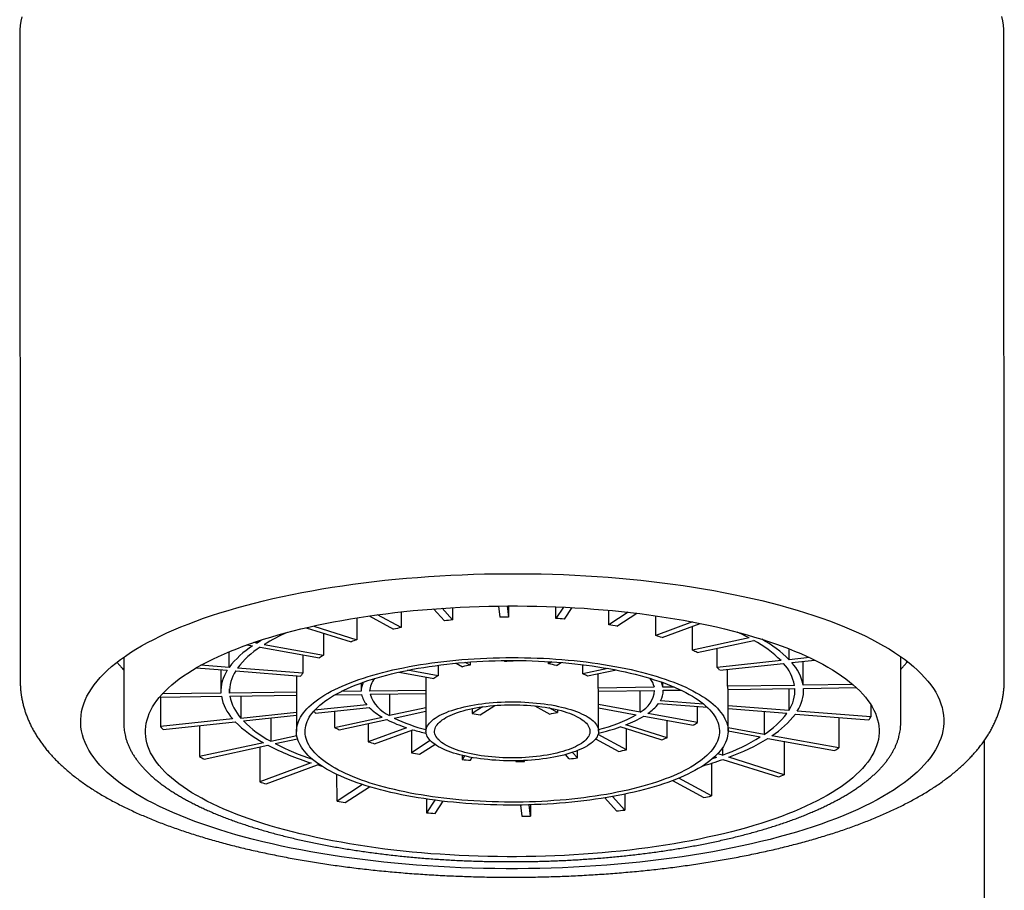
# Model space of a CAD drawing. Header units: millimetres. Extents: x 8 to 761, y 12 to 869.
# Tile 27 of 34: x 384 to 406, y 754 to 774. Entities that reach past the tile are written whole.
import ezdxf

# ---------------------------------------------------------------- set-up
doc = ezdxf.new("R2010")
doc.units = ezdxf.units.MM

msp = doc.modelspace()

# ---------------------------------------------------------------- linework, layer by layer
at = {"color": 7, "linetype": 'Continuous', "lineweight": 30}
for p, q in [((383.545, 773.67), (383.557, 758.634)), ((406.357, 758.652), (406.345, 773.688)), ((394.639, 760.373), (394.667, 760.115)), ((394.839, 760.375), (394.867, 760.118)), ((394.867, 760.375), (394.867, 760.118)), ((395.969, 760.083), (395.969, 760.355)), ((396.145, 760.348), (395.969, 760.083)), ((391.639, 760.142), (392.206, 759.834)), ((392.385, 759.873), (391.837, 760.17)), ((392.385, 760.237), (392.385, 759.873)), ((393.136, 760.306), (393.385, 760.03)), ((393.576, 760.051), (393.332, 760.32)), ((393.576, 760.336), (393.576, 760.051)), ((396.164, 760.068), (396.343, 760.337)), ((397.197, 759.939), (397.197, 760.274)), ((397.644, 760.228), (397.197, 759.939)), ((397.384, 759.905), (397.846, 760.204)), ((398.282, 759.688), (398.281, 760.146)), ((390.357, 759.91), (391.359, 759.593)), ((391.358, 760.099), (391.359, 759.593)), ((399.135, 760.003), (398.282, 759.688)), ((398.429, 759.641), (399.312, 759.968)), ((399.135, 759.351), (399.135, 759.902)), ((390.186, 759.871), (391.223, 759.543)), ((390.582, 759.745), (390.583, 759.234)), ((388.816, 759.474), (388.942, 759.451)), ((389.035, 759.512), (388.962, 759.525)), ((389.035, 759.512), (389.035, 759.549)), ((389.212, 759.48), (390.583, 759.234)), ((400.447, 759.634), (399.135, 759.351)), ((399.242, 759.293), (400.554, 759.576)), ((388.398, 758.949), (388.398, 759.313)), ((389.118, 759.419), (390.489, 759.173)), ((390.105, 759.242), (390.105, 758.818)), ((399.704, 758.949), (399.703, 759.392)), ((401.376, 759.127), (401.376, 759.379)), ((403.958, 757.664), (403.957, 759.201)), ((385.957, 759.187), (385.958, 757.65)), ((388.398, 758.949), (387.742, 759)), ((393.237, 759), (393.237, 758.756)), ((393.655, 759.048), (393.804, 758.967)), ((393.984, 759.005), (393.87, 759.067)), ((393.983, 759.075), (393.984, 759.005)), ((394.779, 759.109), (394.781, 759.09)), ((394.981, 759.092), (394.979, 759.11)), ((394.981, 759.11), (394.981, 759.092)), ((395.796, 759.03), (395.796, 759.085)), ((395.874, 759.081), (395.796, 759.03)), ((395.983, 758.996), (396.089, 759.065)), ((396.595, 758.802), (396.594, 759.013)), ((401.185, 759.107), (399.704, 758.949)), ((399.763, 758.884), (401.244, 759.042)), ((401.845, 759.177), (401.376, 759.127)), ((401.435, 759.062), (401.966, 759.118)), ((401.697, 758.537), (401.697, 759.09)), ((387.633, 758.938), (388.354, 758.883)), ((388.207, 758.894), (388.207, 758.403)), ((388.549, 758.868), (390.061, 758.751)), ((390.105, 758.818), (388.593, 758.934)), ((389.957, 758.759), (389.958, 757.465)), ((392.334, 758.841), (393.144, 758.696)), ((393.237, 758.756), (392.531, 758.883)), ((397.171, 758.927), (396.595, 758.802)), ((397.371, 758.889), (396.701, 758.744)), ((396.949, 758.472), (396.949, 758.798)), ((399.948, 758.513), (399.948, 758.904)), ((391.457, 758.589), (391.457, 758.406)), ((392.957, 758.729), (392.957, 758.417)), ((398.449, 758.493), (398.449, 758.598)), ((401.498, 758.534), (399.948, 758.513)), ((402.851, 758.553), (401.697, 758.537)), ((388.209, 758.352), (386.848, 758.334)), ((388.409, 758.355), (388.409, 758.451)), ((389.957, 758.376), (388.409, 758.355)), ((388.417, 758.283), (389.957, 758.304)), ((388.67, 758.286), (388.67, 757.775)), ((390.852, 758.316), (391.465, 758.325)), ((391.457, 758.397), (390.992, 758.391)), ((392.957, 758.417), (391.657, 758.4)), ((391.657, 758.4), (391.657, 758.412)), ((391.665, 758.327), (392.957, 758.345)), ((392.112, 758.333), (392.112, 757.835)), ((392.957, 758.407), (392.958, 757.467)), ((398.249, 758.49), (396.949, 758.472)), ((396.957, 758.4), (398.257, 758.418)), ((396.958, 757.47), (396.957, 758.41)), ((397.921, 757.914), (397.921, 758.413)), ((398.707, 758.496), (398.449, 758.493)), ((398.457, 758.42), (398.863, 758.426)), ((398.457, 758.411), (398.457, 758.42)), ((399.956, 758.441), (401.506, 758.462)), ((399.958, 757.473), (399.957, 758.441)), ((401.365, 758.46), (401.365, 757.949)), ((401.705, 758.465), (402.931, 758.482)), ((401.707, 758.414), (401.707, 758.465)), ((386.784, 758.261), (388.217, 758.28)), ((386.807, 758.261), (386.807, 757.577)), ((391.585, 758.086), (390.378, 757.957)), ((394.212, 757.848), (394.552, 758.068)), ((395.477, 758.058), (395.825, 757.87)), ((397.921, 757.914), (396.957, 758.088)), ((398.346, 758.112), (399.477, 758.025)), ((399.391, 758.102), (398.391, 758.179)), ((401.365, 757.949), (399.957, 758.058)), ((403.267, 758.088), (403.267, 757.803)), ((388.67, 757.775), (389.958, 757.912)), ((388.73, 757.71), (389.958, 757.841)), ((390.402, 757.888), (391.644, 758.02)), ((390.842, 757.935), (390.842, 757.561)), ((392.957, 758.017), (392.112, 757.835)), ((392.218, 757.777), (392.957, 757.936)), ((394.264, 758.036), (394.025, 757.881)), ((394.025, 757.995), (394.025, 757.881)), ((396.004, 757.908), (395.816, 758.01)), ((396.004, 757.97), (396.004, 757.908)), ((396.957, 758.01), (397.828, 757.854)), ((399.248, 757.676), (398.098, 757.883)), ((399.248, 757.676), (399.248, 758.042)), ((401.321, 757.882), (399.957, 757.988)), ((400.795, 757.923), (400.796, 757.397)), ((401.516, 757.867), (403.222, 757.736)), ((403.267, 757.803), (401.56, 757.934)), ((388.479, 757.755), (386.807, 757.577)), ((386.866, 757.512), (388.538, 757.69)), ((387.709, 757.602), (387.71, 756.885)), ((389.36, 757.777), (389.361, 757.241)), ((390.842, 757.561), (391.943, 757.798)), ((390.948, 757.503), (392.049, 757.74)), ((391.621, 757.648), (391.622, 757.226)), ((398.545, 757.321), (397.591, 757.622)), ((398.005, 757.822), (399.155, 757.615)), ((398.545, 757.321), (398.545, 757.725)), ((402.52, 757.79), (402.521, 757.087)), ((392.506, 757.553), (391.622, 757.226)), ((391.768, 757.179), (392.652, 757.506)), ((392.624, 757.496), (392.624, 756.972)), ((397.603, 757.041), (396.946, 757.397)), ((398.409, 757.27), (397.455, 757.572)), ((397.603, 757.041), (397.602, 757.525)), ((400.796, 757.397), (399.958, 757.548)), ((400.703, 757.337), (399.958, 757.471)), ((389.191, 757.204), (387.71, 756.885)), ((387.816, 756.827), (389.298, 757.147)), ((389.361, 757.241), (389.965, 757.372)), ((389.467, 757.183), (389.983, 757.294)), ((393.058, 757.254), (392.624, 756.972)), ((392.811, 756.939), (393.162, 757.166)), ((396.889, 757.292), (397.423, 757.002)), ((400.879, 757.305), (402.427, 757.027)), ((402.521, 757.087), (400.973, 757.366)), ((401.258, 757.237), (401.259, 756.462)), ((389.106, 757.105), (389.106, 756.296)), ((396.279, 756.832), (396.189, 756.931)), ((396.47, 756.852), (396.354, 756.98)), ((396.47, 756.852), (396.47, 757.022)), ((399.829, 756.915), (399.719, 756.949)), ((399.828, 757.086), (399.829, 756.915)), ((390.296, 756.736), (389.106, 756.296)), ((389.253, 756.25), (390.443, 756.689)), ((390.554, 756.656), (390.443, 756.689)), ((393.794, 756.912), (393.794, 756.815)), ((393.85, 756.899), (393.794, 756.815)), ((393.989, 756.8), (394.031, 756.862)), ((395.037, 756.785), (395.039, 756.767)), ((395.239, 756.77), (395.237, 756.792)), ((395.239, 756.77), (395.239, 756.792)), ((399.573, 756.727), (399.573, 755.971)), ((399.693, 756.864), (399.59, 756.828)), ((399.693, 756.864), (399.647, 756.879)), ((399.839, 756.818), (401.123, 756.412)), ((401.259, 756.462), (399.975, 756.868)), ((390.897, 755.852), (390.896, 756.469)), ((391.488, 756.235), (390.897, 755.852)), ((398.669, 756.326), (399.394, 755.932)), ((399.573, 755.971), (398.814, 756.383)), ((391.084, 755.819), (391.649, 756.185)), ((397.562, 756.011), (397.563, 755.644)), ((392.973, 755.898), (392.973, 755.581)), ((393.166, 755.871), (392.973, 755.581)), ((393.168, 755.566), (393.356, 755.848)), ((397.099, 755.925), (397.372, 755.623)), ((397.563, 755.644), (397.28, 755.956)), ((395.151, 755.76), (395.18, 755.503)), ((395.38, 755.506), (395.351, 755.765)), ((395.38, 755.765), (395.38, 755.506))]:
    msp.add_line(p, q, dxfattribs=at)
at = {"color": 7, "linetype": 'Continuous', "lineweight": 30, "flags": 128}
for points in [[(383.594, 774.033), (383.57, 773.931), (383.554, 773.829), (383.546, 773.727), (383.545, 773.67)], [(406.337, 773.835), (406.322, 773.937), (406.299, 774.038)], [(406.345, 773.688), (406.344, 773.733), (406.337, 773.835)], [(384.965, 757.567), (384.958, 757.656), (384.959, 757.746), (384.966, 757.835), (384.98, 757.925), (385.001, 758.014), (385.029, 758.103), (385.063, 758.192), (385.104, 758.28), (385.152, 758.368), (385.207, 758.456), (385.269, 758.543), (385.337, 758.629), (385.411, 758.715), (385.493, 758.8), (385.58, 758.885), (385.674, 758.968), (385.775, 759.051), (385.882, 759.133), (385.995, 759.214), (386.114, 759.294), (386.239, 759.372), (386.37, 759.45), (386.507, 759.526), (386.65, 759.601), (386.799, 759.675), (386.953, 759.748), (387.113, 759.819), (387.278, 759.888), (387.448, 759.956), (387.623, 760.023), (387.804, 760.088), (387.989, 760.151), (388.179, 760.213), (388.374, 760.273), (388.573, 760.331), (388.777, 760.387), (388.985, 760.442), (389.197, 760.495), (389.413, 760.545), (389.632, 760.594), (389.856, 760.641), (390.083, 760.686), (390.313, 760.729), (390.546, 760.769), (390.783, 760.808), (391.022, 760.844), (391.264, 760.879), (391.509, 760.911), (391.756, 760.941), (392.005, 760.969), (392.256, 760.994), (392.509, 761.017), (392.763, 761.038), (393.019, 761.057), (393.277, 761.073), (393.536, 761.087), (393.795, 761.099), (394.056, 761.109), (394.317, 761.116), (394.578, 761.12), (394.84, 761.123), (395.101, 761.123), (395.363, 761.121), (395.625, 761.116), (395.886, 761.109), (396.146, 761.1), (396.405, 761.088), (396.664, 761.074), (396.921, 761.058), (397.177, 761.039), (397.432, 761.019), (397.685, 760.995), (397.935, 760.97), (398.184, 760.942), (398.431, 760.913), (398.675, 760.881), (398.917, 760.846), (399.156, 760.81), (399.392, 760.772), (399.625, 760.731), (399.855, 760.688), (400.082, 760.644), (400.305, 760.597), (400.524, 760.548), (400.74, 760.498), (400.951, 760.445), (401.159, 760.391), (401.362, 760.334), (401.561, 760.276), (401.755, 760.216), (401.945, 760.155), (402.13, 760.092), (402.31, 760.027), (402.485, 759.96), (402.654, 759.892), (402.819, 759.823), (402.978, 759.752), (403.132, 759.679), (403.28, 759.606), (403.422, 759.53), (403.558, 759.454), (403.689, 759.377), (403.814, 759.298), (403.932, 759.218), (404.045, 759.138), (404.151, 759.056), (404.251, 758.973), (404.344, 758.89), (404.431, 758.805), (404.512, 758.72), (404.586, 758.634), (404.653, 758.548), (404.714, 758.461), (404.768, 758.373), (404.815, 758.285), (404.856, 758.197), (404.89, 758.108), (404.917, 758.019), (404.937, 757.93), (404.95, 757.84), (404.957, 757.751), (404.957, 757.661), (404.949, 757.572), (404.935, 757.483), (404.915, 757.393), (404.887, 757.304), (404.852, 757.216), (404.811, 757.127), (404.763, 757.039), (404.708, 756.951), (404.647, 756.864), (404.579, 756.778), (404.504, 756.692), (404.423, 756.607), (404.335, 756.523), (404.241, 756.439), (404.14, 756.356), (404.034, 756.274), (403.921, 756.194), (403.802, 756.114), (403.676, 756.035), (403.545, 755.958), (403.408, 755.881), (403.265, 755.806), (403.117, 755.732), (402.962, 755.66), (402.803, 755.589), (402.638, 755.519), (402.468, 755.451), (402.292, 755.384), (402.112, 755.319), (401.926, 755.256), (401.736, 755.194), (401.541, 755.134), (401.342, 755.076), (401.138, 755.02), (400.931, 754.965), (400.719, 754.913), (400.503, 754.862), (400.283, 754.813), (400.06, 754.766), (399.833, 754.721), (399.602, 754.679), (399.369, 754.638), (399.133, 754.599), (398.893, 754.563), (398.651, 754.529), (398.407, 754.496), (398.16, 754.467), (397.911, 754.439), (397.66, 754.413), (397.407, 754.39), (397.152, 754.369), (396.896, 754.35), (396.638, 754.334), (396.38, 754.32), (396.12, 754.308), (395.86, 754.299), (395.599, 754.292), (395.337, 754.287), (395.076, 754.285), (394.814, 754.285), (394.552, 754.287), (394.291, 754.291), (394.03, 754.298), (393.769, 754.308), (393.51, 754.319), (393.251, 754.333), (392.994, 754.349), (392.738, 754.368), (392.484, 754.389), (392.231, 754.412), (391.98, 754.437), (391.731, 754.465), (391.484, 754.495), (391.24, 754.527), (390.998, 754.561), (390.759, 754.597), (390.523, 754.636), (390.29, 754.676), (390.06, 754.719), (389.834, 754.764), (389.611, 754.81), (389.391, 754.859), (389.176, 754.91), (388.964, 754.962), (388.757, 755.017), (388.553, 755.073), (388.355, 755.131), (388.16, 755.191), (387.971, 755.253), (387.786, 755.316), (387.606, 755.381), (387.431, 755.447), (387.261, 755.515), (387.097, 755.585), (386.937, 755.656), (386.784, 755.728), (386.636, 755.802), (386.494, 755.877), (386.357, 755.953), (386.226, 756.031), (386.102, 756.109), (385.983, 756.189), (385.871, 756.27), (385.765, 756.352), (385.665, 756.434), (385.571, 756.518), (385.484, 756.602), (385.404, 756.687), (385.33, 756.773), (385.262, 756.86), (385.201, 756.947), (385.147, 757.034), (385.1, 757.122), (385.059, 757.21), (385.025, 757.299), (384.998, 757.388), (384.978, 757.477), (384.965, 757.567)], [(386.464, 757.352), (386.458, 757.429), (386.459, 757.505), (386.465, 757.581), (386.477, 757.657), (386.495, 757.733), (386.518, 757.808), (386.547, 757.884), (386.583, 757.959), (386.623, 758.034), (386.67, 758.108), (386.722, 758.182), (386.78, 758.256), (386.843, 758.329), (386.912, 758.401), (386.987, 758.473), (387.067, 758.544), (387.152, 758.614), (387.243, 758.684), (387.339, 758.752), (387.441, 758.82), (387.547, 758.887), (387.659, 758.953), (387.775, 759.018), (387.896, 759.082), (388.023, 759.144), (388.154, 759.206), (388.289, 759.266), (388.43, 759.326), (388.574, 759.384), (388.724, 759.44), (388.877, 759.495), (389.035, 759.549), (389.196, 759.602), (389.362, 759.653), (389.531, 759.702), (389.704, 759.75), (389.881, 759.796), (390.061, 759.841), (390.245, 759.884), (390.431, 759.926), (390.621, 759.966), (390.814, 760.004), (391.01, 760.04), (391.208, 760.075), (391.409, 760.107), (391.613, 760.138), (391.818, 760.168), (392.026, 760.195), (392.236, 760.22), (392.448, 760.244), (392.661, 760.266), (392.876, 760.285), (393.093, 760.303), (393.31, 760.319), (393.529, 760.333), (393.749, 760.345), (393.97, 760.355), (394.191, 760.363), (394.413, 760.369), (394.635, 760.373), (394.858, 760.375), (395.08, 760.375), (395.303, 760.373), (395.525, 760.369), (395.747, 760.363), (395.968, 760.355), (396.188, 760.345), (396.408, 760.334), (396.627, 760.32), (396.844, 760.304), (397.061, 760.286), (397.276, 760.267), (397.489, 760.245), (397.7, 760.222), (397.91, 760.196), (398.118, 760.169), (398.323, 760.14), (398.526, 760.109), (398.727, 760.076), (398.925, 760.042), (399.121, 760.006), (399.313, 759.968), (399.503, 759.928), (399.689, 759.887), (399.873, 759.844), (400.052, 759.799), (400.229, 759.753), (400.402, 759.705), (400.571, 759.655), (400.736, 759.605), (400.897, 759.552), (401.054, 759.498), (401.207, 759.443), (401.356, 759.387), (401.5, 759.329), (401.64, 759.27), (401.775, 759.21), (401.906, 759.148), (402.031, 759.085), (402.152, 759.022), (402.268, 758.957), (402.379, 758.891), (402.485, 758.824), (402.586, 758.756), (402.682, 758.688), (402.772, 758.618), (402.857, 758.548), (402.936, 758.477), (403.01, 758.405), (403.079, 758.333), (403.142, 758.26), (403.199, 758.186), (403.251, 758.112), (403.297, 758.038), (403.337, 757.963), (403.371, 757.888), (403.4, 757.813), (403.423, 757.737), (403.44, 757.661), (403.452, 757.585), (403.457, 757.509), (403.457, 757.433), (403.451, 757.357), (403.439, 757.281), (403.421, 757.205), (403.398, 757.129), (403.368, 757.054), (403.333, 756.979), (403.292, 756.904), (403.246, 756.829), (403.194, 756.755), (403.136, 756.682), (403.072, 756.609), (403.003, 756.537), (402.929, 756.465), (402.849, 756.394), (402.763, 756.323), (402.672, 756.254), (402.576, 756.185), (402.475, 756.117), (402.369, 756.05), (402.257, 755.985), (402.141, 755.92), (402.019, 755.856), (401.893, 755.793), (401.762, 755.731), (401.626, 755.671), (401.486, 755.612), (401.341, 755.554), (401.192, 755.497), (401.039, 755.442), (400.881, 755.388), (400.72, 755.336), (400.554, 755.285), (400.385, 755.235), (400.212, 755.188), (400.035, 755.141), (399.855, 755.096), (399.671, 755.053), (399.484, 755.012), (399.294, 754.972), (399.102, 754.934), (398.906, 754.898), (398.707, 754.863), (398.507, 754.83), (398.303, 754.799), (398.097, 754.77), (397.89, 754.743), (397.68, 754.717), (397.468, 754.694), (397.255, 754.672), (397.04, 754.652), (396.823, 754.634), (396.605, 754.619), (396.387, 754.605), (396.167, 754.593), (395.946, 754.583), (395.725, 754.575), (395.503, 754.569), (395.281, 754.565), (395.058, 754.563), (394.836, 754.562), (394.613, 754.564), (394.391, 754.568), (394.169, 754.574), (393.948, 754.582), (393.727, 754.592), (393.508, 754.604), (393.289, 754.618), (393.071, 754.633), (392.855, 754.651), (392.64, 754.671), (392.427, 754.692), (392.215, 754.716), (392.006, 754.741), (391.798, 754.768), (391.592, 754.797), (391.389, 754.828), (391.189, 754.861), (390.99, 754.896), (390.795, 754.932), (390.602, 754.97), (390.413, 755.009), (390.226, 755.051), (390.043, 755.094), (389.863, 755.139), (389.687, 755.185), (389.514, 755.233), (389.345, 755.282), (389.18, 755.333), (389.019, 755.385), (388.862, 755.439), (388.709, 755.494), (388.56, 755.551), (388.416, 755.609), (388.276, 755.668), (388.141, 755.728), (388.01, 755.79), (387.884, 755.852), (387.763, 755.916), (387.647, 755.981), (387.536, 756.047), (387.43, 756.114), (387.33, 756.181), (387.234, 756.25), (387.144, 756.319), (387.059, 756.39), (386.979, 756.461), (386.905, 756.532), (386.837, 756.605), (386.774, 756.678), (386.717, 756.751), (386.665, 756.825), (386.619, 756.9), (386.579, 756.974), (386.544, 757.05), (386.516, 757.125), (386.493, 757.201), (386.475, 757.276), (386.464, 757.352)], [(389.035, 759.512), (389.12, 759.564), (389.173, 759.594)], [(389.961, 757.4), (389.958, 757.45), (389.959, 757.5), (389.964, 757.55), (389.973, 757.6), (389.987, 757.65), (390.005, 757.699), (390.027, 757.749), (390.053, 757.798), (390.084, 757.847), (390.119, 757.895), (390.157, 757.944), (390.2, 757.991), (390.247, 758.039), (390.298, 758.086), (390.353, 758.132), (390.412, 758.178), (390.475, 758.223), (390.542, 758.267), (390.612, 758.311), (390.686, 758.354), (390.764, 758.397), (390.845, 758.438), (390.93, 758.479), (391.018, 758.519), (391.11, 758.558), (391.205, 758.596), (391.303, 758.633), (391.404, 758.669), (391.509, 758.704), (391.616, 758.738), (391.726, 758.771), (391.839, 758.803), (391.954, 758.834), (392.072, 758.863), (392.193, 758.891), (392.316, 758.918), (392.441, 758.944), (392.568, 758.969), (392.698, 758.992), (392.829, 759.014), (392.962, 759.035), (393.097, 759.054), (393.233, 759.072), (393.371, 759.089), (393.51, 759.104), (393.651, 759.118), (393.792, 759.131), (393.935, 759.142), (394.078, 759.151), (394.223, 759.159), (394.368, 759.166), (394.513, 759.171), (394.659, 759.175), (394.805, 759.178), (394.951, 759.178), (395.097, 759.178), (395.243, 759.176), (395.388, 759.172), (395.534, 759.167), (395.679, 759.161), (395.823, 759.153), (395.966, 759.144), (396.109, 759.133), (396.251, 759.121), (396.391, 759.108), (396.531, 759.093), (396.669, 759.076), (396.805, 759.059), (396.94, 759.04), (397.074, 759.019), (397.205, 758.998), (397.335, 758.975), (397.462, 758.95), (397.588, 758.925), (397.711, 758.898), (397.831, 758.87), (397.95, 758.841), (398.066, 758.81), (398.179, 758.779), (398.289, 758.746), (398.397, 758.712), (398.501, 758.677), (398.603, 758.642), (398.701, 758.605), (398.796, 758.567), (398.888, 758.528), (398.977, 758.489), (399.062, 758.448), (399.144, 758.407), (399.222, 758.364), (399.297, 758.322), (399.367, 758.278), (399.434, 758.234), (399.497, 758.189), (399.557, 758.143), (399.612, 758.097), (399.664, 758.05), (399.711, 758.003), (399.754, 757.955), (399.793, 757.907), (399.829, 757.858), (399.859, 757.81), (399.886, 757.761), (399.909, 757.711), (399.927, 757.662), (399.941, 757.612), (399.951, 757.562), (399.957, 757.512), (399.958, 757.462), (399.955, 757.412), (399.948, 757.362), (399.936, 757.313), (399.92, 757.263), (399.9, 757.213), (399.876, 757.164), (399.848, 757.115), (399.815, 757.066), (399.778, 757.018), (399.737, 756.97), (399.692, 756.922), (399.643, 756.875), (399.59, 756.829), (399.533, 756.783), (399.473, 756.737), (399.408, 756.692), (399.339, 756.648), (399.267, 756.605), (399.191, 756.562), (399.112, 756.52), (399.029, 756.479), (398.942, 756.438), (398.852, 756.399), (398.759, 756.361), (398.662, 756.323), (398.562, 756.286), (398.46, 756.251), (398.354, 756.216), (398.245, 756.183), (398.134, 756.15), (398.019, 756.119), (397.903, 756.089), (397.783, 756.06), (397.662, 756.032), (397.538, 756.006), (397.411, 755.981), (397.283, 755.957), (397.153, 755.934), (397.02, 755.913), (396.886, 755.893), (396.751, 755.874), (396.614, 755.857), (396.475, 755.841), (396.335, 755.826), (396.194, 755.813), (396.052, 755.801), (395.909, 755.791), (395.765, 755.782), (395.621, 755.775), (395.476, 755.769), (395.33, 755.764), (395.184, 755.761), (395.038, 755.759), (394.892, 755.759), (394.746, 755.76), (394.6, 755.763), (394.455, 755.767), (394.309, 755.773), (394.165, 755.78), (394.021, 755.789), (393.878, 755.799), (393.736, 755.81), (393.594, 755.823), (393.454, 755.837), (393.316, 755.853), (393.178, 755.87), (393.043, 755.888), (392.909, 755.908), (392.776, 755.929), (392.646, 755.951), (392.517, 755.975), (392.391, 756), (392.266, 756.026), (392.144, 756.053), (392.025, 756.082), (391.908, 756.112), (391.793, 756.143), (391.682, 756.175), (391.573, 756.208), (391.466, 756.242), (391.363, 756.278), (391.263, 756.314), (391.166, 756.351), (391.073, 756.39), (390.983, 756.429), (390.896, 756.469), (390.812, 756.51), (390.732, 756.552), (390.656, 756.594), (390.583, 756.638), (390.514, 756.682), (390.449, 756.726), (390.388, 756.772), (390.331, 756.818), (390.277, 756.864), (390.228, 756.911), (390.183, 756.959), (390.141, 757.006), (390.104, 757.055), (390.071, 757.103), (390.042, 757.152), (390.018, 757.202), (389.997, 757.251), (389.981, 757.301), (389.969, 757.35), (389.961, 757.4)], [(390.161, 757.403), (390.158, 757.452), (390.159, 757.501), (390.164, 757.55), (390.174, 757.599), (390.188, 757.648), (390.206, 757.697), (390.228, 757.746), (390.255, 757.794), (390.286, 757.842), (390.321, 757.889), (390.36, 757.937), (390.403, 757.984), (390.45, 758.03), (390.502, 758.076), (390.557, 758.121), (390.617, 758.166), (390.68, 758.21), (390.747, 758.254), (390.818, 758.296), (390.892, 758.338), (390.97, 758.38), (391.052, 758.42), (391.137, 758.46), (391.226, 758.498), (391.318, 758.536), (391.413, 758.573), (391.511, 758.609), (391.613, 758.644), (391.717, 758.677), (391.825, 758.71), (391.935, 758.742), (392.048, 758.772), (392.163, 758.801), (392.281, 758.829), (392.402, 758.856), (392.524, 758.882), (392.649, 758.906), (392.776, 758.929), (392.905, 758.951), (393.036, 758.971), (393.168, 758.99), (393.302, 759.008), (393.438, 759.025), (393.575, 759.039), (393.713, 759.053), (393.852, 759.065), (393.992, 759.076), (394.133, 759.085), (394.275, 759.093), (394.418, 759.099), (394.561, 759.104), (394.704, 759.108), (394.847, 759.11), (394.991, 759.11), (395.135, 759.109), (395.278, 759.107), (395.421, 759.103), (395.564, 759.097), (395.706, 759.091), (395.848, 759.082), (395.988, 759.073), (396.128, 759.061), (396.267, 759.049), (396.404, 759.035), (396.541, 759.019), (396.675, 759.003), (396.809, 758.984), (396.94, 758.965), (397.07, 758.944), (397.198, 758.922), (397.324, 758.898), (397.448, 758.874), (397.57, 758.848), (397.689, 758.82), (397.806, 758.792), (397.92, 758.762), (398.032, 758.731), (398.141, 758.7), (398.247, 758.666), (398.35, 758.632), (398.45, 758.597), (398.547, 758.561), (398.641, 758.524), (398.731, 758.486), (398.818, 758.447), (398.902, 758.407), (398.982, 758.366), (399.058, 758.325), (399.131, 758.282), (399.2, 758.239), (399.266, 758.196), (399.327, 758.151), (399.385, 758.106), (399.438, 758.061), (399.488, 758.015), (399.533, 757.968), (399.574, 757.921), (399.612, 757.874), (399.645, 757.826), (399.674, 757.778), (399.698, 757.73), (399.719, 757.681), (399.735, 757.632), (399.747, 757.583), (399.754, 757.534), (399.758, 757.485), (399.757, 757.436), (399.751, 757.387), (399.742, 757.338), (399.728, 757.289), (399.71, 757.241), (399.687, 757.192), (399.661, 757.144), (399.63, 757.096), (399.595, 757.048), (399.556, 757.001), (399.513, 756.954), (399.465, 756.908), (399.414, 756.862), (399.358, 756.816), (399.299, 756.772), (399.236, 756.727), (399.169, 756.684), (399.098, 756.641), (399.024, 756.599), (398.945, 756.558), (398.864, 756.517), (398.779, 756.478), (398.69, 756.439), (398.598, 756.401), (398.503, 756.365), (398.404, 756.329), (398.303, 756.294), (398.198, 756.26), (398.091, 756.227), (397.981, 756.196), (397.868, 756.165), (397.752, 756.136), (397.634, 756.108), (397.514, 756.081), (397.391, 756.056), (397.266, 756.031), (397.14, 756.008), (397.011, 755.987), (396.88, 755.966), (396.747, 755.947), (396.613, 755.929), (396.478, 755.913), (396.341, 755.898), (396.203, 755.884), (396.064, 755.872), (395.923, 755.862), (395.782, 755.852), (395.641, 755.845), (395.498, 755.838), (395.355, 755.833), (395.212, 755.83), (395.068, 755.828), (394.925, 755.827), (394.781, 755.828), (394.638, 755.831), (394.495, 755.835), (394.352, 755.84), (394.21, 755.847), (394.068, 755.855), (393.928, 755.865), (393.788, 755.876), (393.649, 755.889), (393.511, 755.903), (393.375, 755.918), (393.24, 755.935), (393.107, 755.953), (392.975, 755.973), (392.845, 755.993), (392.717, 756.016), (392.591, 756.039), (392.468, 756.064), (392.346, 756.09), (392.227, 756.117), (392.11, 756.146), (391.995, 756.175), (391.884, 756.206), (391.775, 756.238), (391.669, 756.271), (391.566, 756.305), (391.466, 756.34), (391.369, 756.376), (391.275, 756.414), (391.185, 756.452), (391.097, 756.491), (391.014, 756.531), (390.934, 756.571), (390.857, 756.613), (390.784, 756.655), (390.715, 756.698), (390.65, 756.742), (390.589, 756.786), (390.531, 756.831), (390.478, 756.877), (390.428, 756.923), (390.383, 756.969), (390.341, 757.016), (390.304, 757.064), (390.271, 757.111), (390.242, 757.159), (390.217, 757.208), (390.197, 757.256), (390.181, 757.305), (390.169, 757.354), (390.161, 757.403)], [(392.957, 758.417), (392.957, 758.408), (392.957, 758.407)], [(392.959, 757.441), (392.958, 757.473), (392.961, 757.505), (392.968, 757.536), (392.979, 757.567), (392.995, 757.599), (393.015, 757.629), (393.039, 757.66), (393.067, 757.69), (393.099, 757.72), (393.135, 757.749), (393.175, 757.777), (393.219, 757.805), (393.266, 757.832), (393.317, 757.859), (393.372, 757.884), (393.43, 757.909), (393.491, 757.933), (393.555, 757.955), (393.623, 757.977), (393.693, 757.998), (393.766, 758.017), (393.841, 758.035), (393.919, 758.052), (393.999, 758.068), (394.081, 758.083), (394.165, 758.096), (394.251, 758.108), (394.338, 758.119), (394.426, 758.128), (394.516, 758.135), (394.607, 758.142), (394.698, 758.147), (394.79, 758.15), (394.882, 758.152), (394.974, 758.153), (395.067, 758.152), (395.159, 758.149), (395.25, 758.145), (395.342, 758.14), (395.432, 758.133), (395.521, 758.125), (395.609, 758.116), (395.696, 758.105), (395.781, 758.093), (395.864, 758.079), (395.945, 758.064), (396.025, 758.048), (396.102, 758.031), (396.176, 758.012), (396.248, 757.992), (396.317, 757.971), (396.384, 757.949), (396.447, 757.926), (396.507, 757.902), (396.564, 757.877), (396.617, 757.852), (396.667, 757.825), (396.713, 757.798), (396.755, 757.77), (396.794, 757.741), (396.829, 757.712), (396.859, 757.682), (396.886, 757.652), (396.908, 757.621), (396.927, 757.59), (396.941, 757.559), (396.951, 757.528), (396.956, 757.496), (396.958, 757.465), (396.955, 757.433), (396.948, 757.401), (396.936, 757.37), (396.921, 757.339), (396.901, 757.308), (396.877, 757.278), (396.849, 757.247), (396.817, 757.218), (396.781, 757.189), (396.741, 757.16), (396.697, 757.132), (396.65, 757.105), (396.599, 757.079), (396.544, 757.053), (396.486, 757.029), (396.425, 757.005), (396.36, 756.982), (396.293, 756.961), (396.223, 756.94), (396.15, 756.92), (396.075, 756.902), (395.997, 756.885), (395.917, 756.869), (395.835, 756.855), (395.751, 756.841), (395.665, 756.83), (395.578, 756.819), (395.489, 756.81), (395.4, 756.802), (395.309, 756.796), (395.218, 756.791), (395.126, 756.787), (395.034, 756.785), (394.941, 756.785), (394.849, 756.786), (394.757, 756.788), (394.665, 756.792), (394.574, 756.797), (394.484, 756.804), (394.395, 756.812), (394.307, 756.822), (394.22, 756.833), (394.135, 756.845), (394.052, 756.858), (393.97, 756.873), (393.891, 756.89), (393.814, 756.907), (393.74, 756.926), (393.668, 756.945), (393.598, 756.966), (393.532, 756.988), (393.469, 757.011), (393.409, 757.035), (393.352, 757.06), (393.299, 757.086), (393.249, 757.112), (393.203, 757.14), (393.16, 757.168), (393.122, 757.196), (393.087, 757.226), (393.056, 757.255), (393.03, 757.286), (393.007, 757.316), (392.989, 757.347), (392.975, 757.378), (392.965, 757.41), (392.959, 757.441)], [(393.159, 757.444), (393.158, 757.474), (393.161, 757.504), (393.168, 757.534), (393.18, 757.564), (393.196, 757.593), (393.216, 757.622), (393.24, 757.651), (393.268, 757.68), (393.3, 757.707), (393.336, 757.735), (393.376, 757.762), (393.42, 757.788), (393.467, 757.813), (393.518, 757.837), (393.573, 757.861), (393.63, 757.883), (393.691, 757.905), (393.755, 757.926), (393.821, 757.945), (393.891, 757.964), (393.963, 757.981), (394.037, 757.997), (394.113, 758.012), (394.191, 758.025), (394.272, 758.037), (394.354, 758.048), (394.437, 758.058), (394.521, 758.066), (394.607, 758.072), (394.693, 758.077), (394.78, 758.081), (394.868, 758.083), (394.955, 758.084), (395.043, 758.084), (395.13, 758.082), (395.217, 758.078), (395.304, 758.073), (395.389, 758.067), (395.474, 758.059), (395.557, 758.05), (395.639, 758.039), (395.72, 758.027), (395.798, 758.014), (395.875, 757.999), (395.949, 757.983), (396.021, 757.966), (396.09, 757.948), (396.157, 757.929), (396.221, 757.908), (396.282, 757.887), (396.34, 757.864), (396.394, 757.841), (396.445, 757.816), (396.493, 757.791), (396.537, 757.765), (396.577, 757.739), (396.613, 757.711), (396.646, 757.684), (396.674, 757.655), (396.699, 757.626), (396.719, 757.597), (396.735, 757.568), (396.747, 757.538), (396.754, 757.508), (396.758, 757.478), (396.757, 757.448), (396.752, 757.418), (396.742, 757.389), (396.728, 757.359), (396.711, 757.33), (396.688, 757.301), (396.662, 757.272), (396.632, 757.244), (396.598, 757.216), (396.56, 757.189), (396.518, 757.163), (396.472, 757.137), (396.423, 757.112), (396.371, 757.088), (396.315, 757.065), (396.256, 757.043), (396.193, 757.022), (396.128, 757.002), (396.06, 756.983), (395.989, 756.965), (395.916, 756.948), (395.841, 756.933), (395.764, 756.919), (395.684, 756.906), (395.603, 756.895), (395.521, 756.885), (395.437, 756.876), (395.352, 756.868), (395.266, 756.863), (395.179, 756.858), (395.092, 756.855), (395.004, 756.853), (394.917, 756.853), (394.829, 756.855), (394.742, 756.858), (394.655, 756.862), (394.569, 756.868), (394.484, 756.875), (394.4, 756.883), (394.317, 756.893), (394.236, 756.904), (394.157, 756.917), (394.079, 756.931), (394.004, 756.946), (393.931, 756.963), (393.86, 756.98), (393.792, 756.999), (393.726, 757.019), (393.664, 757.04), (393.604, 757.062), (393.548, 757.085), (393.495, 757.109), (393.446, 757.134), (393.4, 757.159), (393.358, 757.185), (393.32, 757.212), (393.286, 757.24), (393.255, 757.268), (393.229, 757.297), (393.206, 757.326), (393.188, 757.355), (393.174, 757.384), (393.165, 757.414), (393.159, 757.444)]]:
    msp.add_lwpolyline(points, dxfattribs=at)
at = {"color": 7, "linetype": 'Continuous', "lineweight": 30}
for centre, radius, start, end in [((394.967, 745.525), 14.593, 90.3919, 91.1766), ((394.853, 747.146), 12.968, 95.6482, 96.4972), ((395.015, 746.442), 13.675, 85.1791, 85.9986), ((395.414, 749.483), 10.606, 79.2929, 80.32), ((391.559, 755.677), 4.469, 113.9752, 121.6785), ((394.298, 750.574), 9.494, 101.624, 102.7298), ((396.349, 753.32), 6.655, 71.7901, 73.1147), ((398.116, 755.179), 5.027, 62.3794, 65.8992), ((390.073, 757.681), 2.101, 122.6001, 142.8696), ((393.22, 754.349), 5.565, 109.5406, 111.033), ((399.288, 757.215), 2.679, 44.9277, 61.8064), ((399.43, 757.19), 2.745, 44.873, 61.5271), ((390.218, 757.703), 2.039, 122.6395, 142.8302), ((391.906, 757.092), 2.518, 121.7009, 124.2333), ((397.637, 756.464), 3.252, 60.4393, 62.5742), ((394.694, 755.277), 3.796, 100.7902, 103.5564), ((394.961, 753.258), 5.834, 89.8027, 91.7657), ((395.14, 754.842), 4.239, 78.5182, 81.088), ((400.479, 758.342), 1.037, 10.7048, 42.4475), ((400.647, 758.34), 1.069, 10.6386, 42.5098), ((389.101, 758.393), 0.893, 146.7507, 182.6205), ((389.274, 758.394), 0.866, 146.8195, 182.5472), ((390.865, 758.264), 0.941, 143.9193, 148.8011), ((393.737, 757.883), 1.007, 119.7987, 126.1355), ((396.028, 757.632), 1.3, 58.8357, 64.1778), ((398.808, 758.08), 1.248, 40.1075, 44.1516), ((391.907, 758.402), 0.45, 152.8242, 180.5967), ((392.135, 758.39), 0.478, 140.783, 178.8393), ((397.751, 758.377), 0.511, 12.7396, 38.7467), ((397.981, 758.396), 0.478, 11.6137, 26.8963), ((399.362, 758.411), 0.595, 2.8501, 9.8629), ((392.006, 758.446), 0.554, 192.659, 220.5723), ((392.459, 758.598), 0.839, 198.8524, 245.5701), ((396.716, 758.409), 0.241, 0.1529, 15.0836), ((397.613, 758.484), 0.647, 298.3855, 354.1376), ((397.998, 758.416), 0.459, 328.7986, 0.4781), ((400.64, 758.423), 0.866, 326.8183, 2.5702), ((400.814, 758.424), 0.893, 326.7495, 2.6428), ((389.267, 758.477), 1.068, 190.6179, 222.5119), ((389.435, 758.475), 1.037, 190.6835, 222.4496), ((397.496, 758.783), 1.083, 303.7531, 321.7167), ((391.279, 758.742), 1.224, 221.2186, 224.21), ((392.645, 759.054), 1.439, 225.9414, 240.7927), ((394.794, 761.62), 3.817, 258.3874, 261.2422), ((395.194, 761.224), 3.413, 280.6479, 283.7238), ((396.146, 760.86), 3.445, 283.6305, 299.2192), ((399.696, 759.114), 2.039, 302.6395, 322.8302), ((399.841, 759.136), 2.101, 302.6001, 322.8696), ((390.494, 759.638), 2.761, 224.8943, 241.8398), ((390.626, 759.602), 2.679, 224.9277, 241.8064), ((393.552, 760.743), 3.357, 243.4154, 251.8477), ((393.849, 761.125), 3.724, 244.0378, 256.1596), ((396.627, 760.146), 2.702, 290.9161, 300.6646), ((397.886, 759.673), 2.417, 301.6481, 304.2861), ((401.914, 758.655), 1.599, 324.9244, 327.796), ((388.409, 758.967), 2.121, 220.9402, 223.3189), ((392.384, 760.275), 3.122, 240.3948, 242.6187), ((394.245, 762.867), 5.593, 253.4535, 256.7362), ((395.771, 762.456), 5.167, 283.2388, 289.0283), ((392.24, 762.879), 6.444, 242.8264, 252.4367), ((392.269, 762.635), 6.13, 242.8016, 251.5267), ((393.621, 763.294), 6.389, 251.7625, 253.1423), ((396.625, 762.306), 5.342, 289.5095, 291.0641), ((398.068, 761.674), 5.074, 290.3025, 301.2781), ((398.163, 761.773), 5.229, 290.281, 301.2997), ((394.519, 766.979), 10.184, 259.2761, 260.3458), ((395.591, 765.927), 9.111, 281.6057, 282.7578), ((400.145, 760.648), 4.28, 302.2223, 303.7118), ((390.401, 761.715), 5.529, 240.8789, 242.1346), ((394.902, 769.896), 13.128, 265.162, 266.0156), ((394.948, 770.777), 14.009, 270.3755, 271.193), ((395.057, 769.22), 12.449, 275.6305, 276.5149), ((396.89, 765.066), 8.759, 286.3952, 289.6745), ((397.911, 765.311), 9.461, 289.8479, 290.7257), ((392.591, 767.061), 11.314, 252.0629, 252.842), ((394.181, 773.586), 18.035, 259.5079, 260.1119), ((396.079, 771.725), 16.137, 281.8554, 282.5059), ((394.859, 778.753), 23.249, 265.3478, 265.8298), ((395.135, 777.556), 22.047, 275.823, 276.3224), ((394.94, 780.312), 24.81, 270.5534, 271.015)]:
    msp.add_arc(centre, radius, start, end, dxfattribs=at)
for points, knots in [([(385.801, 759.072), (385.805, 759.067), (385.825, 759.04), (385.864, 758.993), (385.912, 758.937), (385.944, 758.903), (385.957, 758.89)], [0, 0, 0, 0, 0.08145, 0.43004, 0.779854, 1, 1, 1, 1]), ([(403.957, 758.904), (403.97, 758.918), (404.004, 758.954), (404.053, 759.011), (404.091, 759.058), (404.109, 759.083), (404.112, 759.086)], [0, 0, 0, 0, 0.243188, 0.594535, 0.945189, 1, 1, 1, 1]), ([(383.557, 758.634), (383.557, 758.617), (383.557, 758.568), (383.561, 758.491), (383.567, 758.427), (383.57, 758.394), (383.571, 758.391)], [0, 0, 0, 0, 0.2174491, 0.5951346, 0.9540053, 1, 1, 1, 1]), ([(383.571, 758.391), (383.573, 758.369), (383.579, 758.317), (383.593, 758.234), (383.611, 758.143), (383.634, 758.052), (383.66, 757.962), (383.69, 757.872), (383.724, 757.783), (383.761, 757.694), (383.803, 757.606), (383.848, 757.518), (383.897, 757.43), (383.951, 757.343), (384.008, 757.256), (384.07, 757.17), (384.135, 757.084), (384.205, 756.999), (384.279, 756.915), (384.358, 756.831), (384.44, 756.747), (384.527, 756.665), (384.618, 756.584), (384.713, 756.503), (384.812, 756.424), (384.915, 756.346), (385.021, 756.269), (385.131, 756.193), (385.245, 756.119), (385.361, 756.046), (385.481, 755.974), (385.604, 755.904), (385.73, 755.836), (385.859, 755.768), (385.991, 755.703), (386.125, 755.638), (386.262, 755.575), (386.402, 755.514), (386.544, 755.454), (386.689, 755.395), (386.836, 755.337), (386.986, 755.281), (387.138, 755.226), (387.292, 755.173), (387.449, 755.121), (387.608, 755.07), (387.769, 755.02), (387.932, 754.971), (388.098, 754.924), (388.265, 754.878), (388.435, 754.834), (388.607, 754.79), (388.78, 754.748), (388.956, 754.707), (389.133, 754.668), (389.312, 754.63), (389.493, 754.593), (389.676, 754.557), (389.86, 754.522), (390.046, 754.489), (390.233, 754.457), (390.422, 754.427), (390.612, 754.397), (390.804, 754.369), (390.997, 754.343), (391.191, 754.317), (391.386, 754.293), (391.583, 754.27), (391.78, 754.249), (391.979, 754.229), (392.178, 754.21), (392.379, 754.193), (392.58, 754.176), (392.782, 754.162), (392.985, 754.148), (393.188, 754.136), (393.392, 754.125), (393.596, 754.116), (393.801, 754.108), (394.006, 754.101), (394.212, 754.095), (394.418, 754.091), (394.624, 754.089), (394.83, 754.087), (395.036, 754.087), (395.242, 754.088), (395.448, 754.091), (395.653, 754.095), (395.859, 754.101), (396.064, 754.107), (396.269, 754.115), (396.473, 754.125), (396.677, 754.136), (396.881, 754.148), (397.084, 754.161), (397.286, 754.176), (397.487, 754.192), (397.688, 754.209), (397.887, 754.228), (398.086, 754.248), (398.284, 754.27), (398.48, 754.292), (398.676, 754.316), (398.87, 754.342), (399.063, 754.368), (399.255, 754.396), (399.446, 754.426), (399.635, 754.456), (399.822, 754.488), (400.008, 754.521), (400.193, 754.555), (400.375, 754.591), (400.556, 754.628), (400.736, 754.666), (400.913, 754.705), (401.089, 754.746), (401.263, 754.788), (401.435, 754.831), (401.604, 754.875), (401.772, 754.921), (401.938, 754.968), (402.101, 755.016), (402.263, 755.066), (402.422, 755.116), (402.579, 755.168), (402.734, 755.222), (402.886, 755.276), (403.036, 755.332), (403.183, 755.389), (403.328, 755.448), (403.471, 755.508), (403.611, 755.569), (403.748, 755.631), (403.883, 755.695), (404.015, 755.76), (404.145, 755.827), (404.272, 755.895), (404.395, 755.965), (404.516, 756.036), (404.634, 756.109), (404.749, 756.183), (404.861, 756.259), (404.969, 756.337), (405.074, 756.415), (405.176, 756.496), (405.273, 756.577), (405.367, 756.66), (405.457, 756.745), (405.543, 756.83), (405.624, 756.917), (405.701, 757.004), (405.774, 757.092), (405.842, 757.181), (405.906, 757.271), (405.966, 757.361), (406.021, 757.452), (406.072, 757.543), (406.118, 757.634), (406.16, 757.725), (406.198, 757.817), (406.232, 757.909), (406.261, 758.001), (406.287, 758.094), (406.309, 758.186), (406.326, 758.279), (406.34, 758.372), (406.35, 758.464), (406.355, 758.557), (406.358, 758.62), (406.357, 758.652), (406.357, 758.653)], [0, 0, 0, 0, 0.003471, 0.008389, 0.013325, 0.018289, 0.023289, 0.028332, 0.033425, 0.038575, 0.043789, 0.049072, 0.054431, 0.059871, 0.065397, 0.07101, 0.076715, 0.08251, 0.088394, 0.094364, 0.100416, 0.106543, 0.112737, 0.118988, 0.125288, 0.131627, 0.137995, 0.144383, 0.150785, 0.157193, 0.1636, 0.170003, 0.176397, 0.182781, 0.189151, 0.195508, 0.201851, 0.208178, 0.214491, 0.220788, 0.22707, 0.233339, 0.239593, 0.245834, 0.252062, 0.258277, 0.264481, 0.270674, 0.276857, 0.283029, 0.289192, 0.295345, 0.301491, 0.307628, 0.313758, 0.31988, 0.325996, 0.332106, 0.338209, 0.344307, 0.3504, 0.356488, 0.362571, 0.36865, 0.374725, 0.380796, 0.386863, 0.392928, 0.398989, 0.405047, 0.411103, 0.417156, 0.423207, 0.429256, 0.435303, 0.441349, 0.447393, 0.453436, 0.459478, 0.465519, 0.471558, 0.477598, 0.483637, 0.489675, 0.495713, 0.501752, 0.50779, 0.513829, 0.519868, 0.525908, 0.531948, 0.537989, 0.544032, 0.550075, 0.55612, 0.562167, 0.568215, 0.574265, 0.580317, 0.586372, 0.592429, 0.598489, 0.604551, 0.610617, 0.616687, 0.622759, 0.628836, 0.634917, 0.641003, 0.647093, 0.653188, 0.659289, 0.665395, 0.671507, 0.677626, 0.683752, 0.689885, 0.696025, 0.702174, 0.708332, 0.714498, 0.720674, 0.726861, 0.733058, 0.739267, 0.745488, 0.751721, 0.757967, 0.764227, 0.770502, 0.776791, 0.783095, 0.789415, 0.795751, 0.802103, 0.80847, 0.814852, 0.821249, 0.827658, 0.834077, 0.840504, 0.846934, 0.853361, 0.859779, 0.86618, 0.872555, 0.878894, 0.885189, 0.891427, 0.897599, 0.903697, 0.909712, 0.915639, 0.921473, 0.927212, 0.932857, 0.93841, 0.943873, 0.949252, 0.954551, 0.959778, 0.964938, 0.97004, 0.975089, 0.980095, 0.985063, 0.990001, 0.994918, 0.999819, 1, 1, 1, 1]), ([(385.958, 757.649), (385.958, 757.642), (385.958, 757.613), (385.961, 757.56), (385.967, 757.491), (385.978, 757.422), (385.993, 757.352), (386.013, 757.282), (386.036, 757.212), (386.063, 757.142), (386.095, 757.072), (386.132, 757.001), (386.172, 756.931), (386.218, 756.86), (386.266, 756.793), (386.316, 756.728), (386.368, 756.665), (386.424, 756.604), (386.482, 756.542), (386.545, 756.482), (386.61, 756.422), (386.679, 756.363), (386.751, 756.304), (386.826, 756.246), (386.904, 756.189), (386.985, 756.132), (387.069, 756.077), (387.156, 756.022), (387.246, 755.968), (387.339, 755.914), (387.435, 755.862), (387.533, 755.81), (387.635, 755.759), (387.739, 755.709), (387.845, 755.659), (387.955, 755.611), (388.067, 755.563), (388.181, 755.516), (388.298, 755.47), (388.418, 755.425), (388.54, 755.381), (388.664, 755.337), (388.791, 755.295), (388.92, 755.253), (389.051, 755.213), (389.184, 755.173), (389.32, 755.134), (389.458, 755.096), (389.597, 755.06), (389.739, 755.024), (389.883, 754.989), (390.028, 754.955), (390.176, 754.922), (390.325, 754.891), (390.476, 754.86), (390.629, 754.83), (390.783, 754.801), (390.939, 754.774), (391.096, 754.747), (391.255, 754.722), (391.415, 754.697), (391.576, 754.674), (391.739, 754.652), (391.902, 754.631), (392.067, 754.611), (392.233, 754.592), (392.4, 754.574), (392.568, 754.558), (392.736, 754.543), (392.905, 754.528), (393.075, 754.515), (393.245, 754.503), (393.416, 754.493), (393.587, 754.483), (393.758, 754.474), (393.928, 754.467), (394.097, 754.461), (394.263, 754.456), (394.424, 754.453), (394.567, 754.45), (394.693, 754.449), (394.819, 754.448), (394.908, 754.448), (394.96, 754.448)], [0, 0, 0, 0, 0.003488, 0.015825, 0.028238, 0.040745, 0.053364, 0.066112, 0.079003, 0.092048, 0.105254, 0.118622, 0.13215, 0.145831, 0.159653, 0.172151, 0.184702, 0.197297, 0.209926, 0.222584, 0.235262, 0.247955, 0.260658, 0.273366, 0.286076, 0.298784, 0.311488, 0.324187, 0.33688, 0.349565, 0.362243, 0.374913, 0.387574, 0.400228, 0.412873, 0.425511, 0.43814, 0.450762, 0.463377, 0.475985, 0.488587, 0.501182, 0.51377, 0.526353, 0.53893, 0.551502, 0.564069, 0.576631, 0.589188, 0.60174, 0.614288, 0.626832, 0.639372, 0.651908, 0.664439, 0.676967, 0.689492, 0.702012, 0.714528, 0.727041, 0.739549, 0.752053, 0.764553, 0.777048, 0.789538, 0.802022, 0.8145, 0.82697, 0.839431, 0.851882, 0.86432, 0.876741, 0.889141, 0.901511, 0.91384, 0.926105, 0.938268, 0.950246, 0.961837, 0.973006, 0.980909, 0.988812, 1, 1, 1, 1]), ([(394.96, 754.448), (395.022, 754.448), (395.11, 754.448), (395.239, 754.449), (395.351, 754.451), (395.485, 754.453), (395.626, 754.457), (395.773, 754.461), (395.926, 754.466), (396.082, 754.473), (396.24, 754.48), (396.401, 754.489), (396.563, 754.499), (396.726, 754.51), (396.89, 754.522), (397.055, 754.535), (397.22, 754.549), (397.384, 754.565), (397.549, 754.581), (397.713, 754.599), (397.877, 754.618), (398.04, 754.639), (398.202, 754.66), (398.364, 754.682), (398.525, 754.706), (398.684, 754.731), (398.842, 754.756), (399, 754.783), (399.155, 754.811), (399.31, 754.84), (399.462, 754.871), (399.614, 754.902), (399.763, 754.934), (399.911, 754.967), (400.057, 755.002), (400.201, 755.037), (400.343, 755.074), (400.483, 755.111), (400.622, 755.149), (400.757, 755.189), (400.891, 755.229), (401.023, 755.27), (401.152, 755.312), (401.279, 755.355), (401.403, 755.399), (401.525, 755.444), (401.645, 755.49), (401.762, 755.537), (401.876, 755.584), (401.988, 755.632), (402.097, 755.681), (402.203, 755.731), (402.307, 755.782), (402.408, 755.833), (402.506, 755.886), (402.601, 755.939), (402.693, 755.992), (402.783, 756.047), (402.869, 756.102), (402.952, 756.158), (403.033, 756.215), (403.11, 756.272), (403.184, 756.331), (403.255, 756.389), (403.323, 756.449), (403.388, 756.509), (403.449, 756.57), (403.507, 756.632), (403.562, 756.694), (403.613, 756.757), (403.661, 756.82), (403.705, 756.884), (403.746, 756.949), (403.784, 757.014), (403.818, 757.079), (403.848, 757.145), (403.875, 757.211), (403.898, 757.278), (403.917, 757.345), (403.933, 757.412), (403.945, 757.479), (403.953, 757.547), (403.957, 757.609), (403.957, 757.647), (403.957, 757.663)], [0, 0, 0, 0, 0.013266, 0.018747, 0.027835, 0.037291, 0.047447, 0.058056, 0.069017, 0.080252, 0.091702, 0.103325, 0.115091, 0.126975, 0.138957, 0.151023, 0.163161, 0.17536, 0.187612, 0.199911, 0.212251, 0.224627, 0.237034, 0.24947, 0.26193, 0.274414, 0.286917, 0.299438, 0.311976, 0.324528, 0.337093, 0.34967, 0.362258, 0.374856, 0.387462, 0.400077, 0.412698, 0.425327, 0.437961, 0.450601, 0.463247, 0.475896, 0.488551, 0.501209, 0.513872, 0.526537, 0.539207, 0.55188, 0.564556, 0.577235, 0.589917, 0.602603, 0.615291, 0.627983, 0.640677, 0.653374, 0.666074, 0.678776, 0.691481, 0.704186, 0.716893, 0.729599, 0.742304, 0.755005, 0.767699, 0.780383, 0.793055, 0.805709, 0.818343, 0.83095, 0.843526, 0.856066, 0.868565, 0.881019, 0.893427, 0.905788, 0.918104, 0.93038, 0.942622, 0.95484, 0.967049, 0.979262, 0.991497, 1, 1, 1, 1]), ([(405.896, 753.472), (405.896, 753.683), (405.896, 753.981), (405.896, 754.424), (405.896, 754.807), (405.896, 755.264), (405.896, 755.746), (405.896, 756.251), (405.896, 756.758), (405.896, 757.095), (405.896, 757.258)], [0, 0, 0, 0, 0.1671714, 0.2363224, 0.3509877, 0.4703319, 0.5985664, 0.732572, 0.8710881, 1, 1, 1, 1])]:
    msp.add_open_spline(points, degree=3, knots=knots, dxfattribs=at)

doc.saveas('drawing.dxf')
